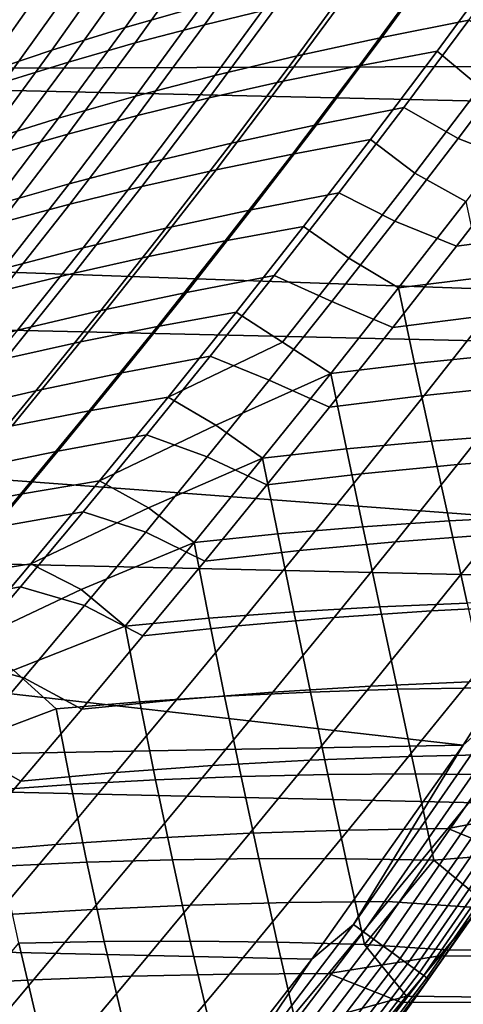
# Model space of a CAD drawing. Header units: metres. Extents: x -28 to 70, y -218 to 27.
# Tile 140 of 246: x 20.33 to 22.41, y -16.28 to -11.66. Entities that reach past the tile are written whole.
import ezdxf

# ---------------------------------------------------------------- set-up
doc = ezdxf.new("R2010")
doc.units = ezdxf.units.M
doc.layers.add('solid_10_261_002_XXX', color=7, linetype='CONTINUOUS')

msp = doc.modelspace()

# ---------------------------------------------------------------- linework, layer by layer
at = {"layer": 'solid_10_261_002_XXX'}
for points in [[(24.698545, -12.092615, -5), (-25.223248, -10.956131, -5), (-25.695839, -9.796626, -5), (25.223248, -10.956131, -5)], [(24.249321, -11.873092), (24.764519, -10.757211), (19.55442, -10.080904), (19.052479, -11.000106)], [(24.122406, -13.204515, -5), (-24.698545, -12.092615, -5), (-25.223248, -10.956131, -5), (24.698545, -12.092615, -5)], [(24.249321, -11.873092), (19.052479, -11.000106), (18.507654, -11.893956)], [(20.164803, -11.240641, 134.622559), (19.851862, -11.702017, 134.338013), (20.14912, -11.58488, 133.990875), (20.459957, -11.126469, 134.272552)], [(20.005266, -11.706067, 93.95034), (20.319857, -11.245193, 93.663559), (20.59363, -11.149013, 93.975754), (20.281073, -11.606799, 94.259827)], [(21.132269, -11.25815, 133.039825), (20.82247, -11.696329, 132.753525), (21.180536, -11.59484, 132.472809), (21.488836, -11.158455, 132.756805)], [(21.193804, -11.683638, 95.655418), (21.504219, -11.2475, 95.367783), (21.837912, -11.16795, 95.608269), (21.528891, -11.60233, 95.89389)], [(20.78974, -11.362576, 133.340546), (20.478243, -11.802771, 133.051712), (20.82247, -11.696329, 132.753525), (21.132269, -11.25815, 133.039825)], [(20.869276, -11.769384, 95.401794), (21.181236, -11.331284, 95.111938), (21.504219, -11.2475, 95.367783), (21.193804, -11.683638, 95.655418)], [(22.331795, -11.321682, 131.745392), (22.02548, -11.743083, 131.456421), (22.433985, -11.662644, 131.257065), (22.739231, -11.241597, 131.544479)], [(20.461863, -11.471585, 133.657944), (20.148455, -11.914, 133.366364), (20.478243, -11.802771, 133.051712), (20.78974, -11.362576, 133.340546)], [(20.555748, -11.859438, 95.133774), (20.869419, -11.419181, 94.841492), (21.181236, -11.331284, 95.111938), (20.869276, -11.769384, 95.401794)], [(21.935799, -11.407357, 131.967743), (21.628273, -11.829384, 131.676956), (22.02548, -11.743083, 131.456421), (22.331795, -11.321682, 131.745392)], [(21.551847, -11.498463, 132.210556), (21.242949, -11.921372, 131.917694), (21.628273, -11.829384, 131.676956), (21.935799, -11.407357, 131.967743)], [(21.919178, -11.876219, 96.617264), (22.228975, -11.453563, 96.32238), (22.59309, -11.386367, 96.510902), (22.284443, -11.808403, 96.80426)], [(22.59309, -11.386367, 96.510902), (22.789759, -11.567114, 96.847351), (22.486267, -11.976955, 97.141319), (22.284443, -11.808403, 96.80426)], [(20.253658, -11.953667, 94.852104), (20.569221, -11.51107, 94.55719), (20.869419, -11.419181, 94.841492), (20.555748, -11.859438, 95.133774)], [(21.563023, -11.9491, 96.413094), (21.874094, -11.525595, 96.116463), (22.228975, -11.453563, 96.32238), (21.919178, -11.876219, 96.617264)], [(20.14912, -11.58488, 133.990875), (19.833569, -12.029696, 133.696304), (20.148455, -11.914, 133.366364), (20.461863, -11.471585, 133.657944)], [(21.180536, -11.59484, 132.472809), (20.87009, -12.018876, 132.177643), (21.242949, -11.921372, 131.917694), (21.551847, -11.498463, 132.210556)], [(19.963419, -12.051904, 94.557571), (20.281073, -11.606799, 94.259827), (20.569221, -11.51107, 94.55719), (20.253658, -11.953667, 94.852104)], [(21.216406, -12.026904, 96.192497), (21.528891, -11.60233, 95.89389), (21.874094, -11.525595, 96.116463), (21.563023, -11.9491, 96.413094)], [(20.82247, -11.696329, 132.753525), (20.510284, -12.121723, 132.455795), (20.87009, -12.018876, 132.177643), (21.180536, -11.59484, 132.472809)], [(20.879755, -12.109488, 95.95623), (21.193804, -11.683638, 95.655418), (21.528891, -11.60233, 95.89389), (21.216406, -12.026904, 96.192497)], [(20.553501, -12.196712, 95.705032), (20.869276, -11.769384, 95.401794), (21.193804, -11.683638, 95.655418), (20.879755, -12.109488, 95.95623)], [(22.02548, -11.743083, 131.456421), (21.718994, -12.153092, 131.157364), (22.128706, -12.072719, 130.959717), (22.433985, -11.662644, 131.257065)], [(22.433985, -11.662644, 131.257065), (22.128706, -12.072719, 130.959717), (22.383432, -12.218033, 130.618546), (22.681641, -11.820874, 130.914291)], [(20.478243, -11.802771, 133.051712), (20.164114, -12.22974, 132.751175), (20.510284, -12.121723, 132.455795), (20.82247, -11.696329, 132.753525)], [(20.23807, -12.288432, 95.439659), (20.555748, -11.859438, 95.133774), (20.869276, -11.769384, 95.401794), (20.553501, -12.196712, 95.705032)], [(21.628273, -11.829384, 131.676956), (21.320414, -12.239585, 131.375916), (21.718994, -12.153092, 131.157364), (22.02548, -11.743083, 131.456421)], [(20.148455, -11.914, 133.366364), (19.832161, -12.342747, 133.062759), (20.164114, -12.22974, 132.751175), (20.478243, -11.802771, 133.051712)], [(21.606476, -12.290871, 96.925644), (21.919178, -11.876219, 96.617264), (22.284443, -11.808403, 96.80426), (21.972946, -12.22294, 97.111053)], [(22.284443, -11.808403, 96.80426), (22.486267, -11.976955, 97.141319), (22.18014, -12.380572, 97.448685), (21.972946, -12.22294, 97.111053)], [(22.681641, -11.820874, 130.914291), (22.383432, -12.218033, 130.618546), (22.676929, -12.331861, 130.326874), (22.979166, -11.931007, 130.631119)], [(23.683657, -12.964706), (24.249321, -11.873092), (18.507654, -11.893956), (17.920586, -12.761367)], [(19.933893, -12.384507, 95.160858), (20.253658, -11.953667, 94.852104), (20.555748, -11.859438, 95.133774), (20.23807, -12.288432, 95.439659)], [(21.242949, -11.921372, 131.917694), (20.933537, -12.33201, 131.614395), (21.320414, -12.239585, 131.375916), (21.628273, -11.829384, 131.676956)], [(21.248966, -12.36408, 96.723312), (21.563023, -11.9491, 96.413094), (21.919178, -11.876219, 96.617264), (21.606476, -12.290871, 96.925644)], [(20.87009, -12.018876, 132.177643), (20.558937, -12.430185, 131.871796), (20.933537, -12.33201, 131.614395), (21.242949, -11.921372, 131.917694)], [(20.900843, -12.442422, 96.504799), (21.216406, -12.026904, 96.192497), (21.563023, -11.9491, 96.413094), (21.248966, -12.36408, 96.723312)], [(22.486267, -11.976955, 97.141319), (22.731077, -12.103502, 97.428116), (22.418867, -12.512989, 97.74688), (22.18014, -12.380572, 97.448685)], [(20.510284, -12.121723, 132.455795), (20.197187, -12.533926, 132.147141), (20.558937, -12.430185, 131.871796), (20.87009, -12.018876, 132.177643)], [(20.562521, -12.525743, 96.270866), (20.879755, -12.109488, 95.95623), (21.216406, -12.026904, 96.192497), (20.900843, -12.442422, 96.504799)], [(23.496506, -14.288569, -5), (-24.122406, -13.204515, -5), (-24.698545, -12.092615, -5), (24.122406, -13.204515, -5)], [(21.718994, -12.153092, 131.157364), (21.413334, -12.551739, 130.848511), (21.824362, -12.471851, 130.65271), (22.128706, -12.072719, 130.959717)], [(22.128706, -12.072719, 130.959717), (21.824362, -12.471851, 130.65271), (22.08647, -12.60526, 130.313599), (22.383432, -12.218033, 130.618546)], [(20.164114, -12.22974, 132.751175), (19.84886, -12.643047, 132.439438), (20.197187, -12.533926, 132.147141), (20.510284, -12.121723, 132.455795)], [(20.234421, -12.613894, 96.02224), (20.553501, -12.196712, 95.705032), (20.879755, -12.109488, 95.95623), (20.562521, -12.525743, 96.270866)], [(19.916964, -12.706726, 95.759674), (20.23807, -12.288432, 95.439659), (20.553501, -12.196712, 95.705032), (20.234421, -12.613894, 96.02224)], [(21.320414, -12.239585, 131.375916), (21.01325, -12.637981, 131.064911), (21.413334, -12.551739, 130.848511), (21.718994, -12.153092, 131.157364)], [(20.933537, -12.33201, 131.614395), (20.624676, -12.730389, 131.300934), (21.01325, -12.637981, 131.064911), (21.320414, -12.239585, 131.375916)], [(21.291121, -12.69839, 97.248322), (21.606476, -12.290871, 96.925644), (21.972946, -12.22294, 97.111053), (21.658794, -12.630909, 97.432144)], [(21.972946, -12.22294, 97.111053), (22.18014, -12.380572, 97.448685), (21.87149, -12.778896, 97.770325), (21.658794, -12.630909, 97.432144)], [(22.383432, -12.218033, 130.618546), (22.08647, -12.60526, 130.313599), (22.376217, -12.722991, 130.013138), (22.676929, -12.331861, 130.326874)], [(22.676929, -12.331861, 130.326874), (22.376217, -12.722991, 130.013138), (22.817213, -12.66465, 129.88591), (23.117105, -12.271944, 130.198746)], [(20.558937, -12.430185, 131.871796), (20.248171, -12.828766, 131.555588), (20.624676, -12.730389, 131.300934), (20.933537, -12.33201, 131.614395)], [(20.932247, -12.771351, 97.047859), (21.248966, -12.36408, 96.723312), (21.606476, -12.290871, 96.925644), (21.291121, -12.69839, 97.248322)], [(20.582584, -12.849636, 96.83149), (20.900843, -12.442422, 96.504799), (21.248966, -12.36408, 96.723312), (20.932247, -12.771351, 97.047859)], [(22.18014, -12.380572, 97.448685), (22.418867, -12.512989, 97.74688), (22.103983, -12.918015, 98.080986), (21.87149, -12.778896, 97.770325)], [(20.197187, -12.533926, 132.147141), (19.884302, -12.932921, 131.827896), (20.248171, -12.828766, 131.555588), (20.558937, -12.430185, 131.871796)], [(20.242548, -12.93309, 96.599953), (20.562521, -12.525743, 96.270866), (20.900843, -12.442422, 96.504799), (20.582584, -12.849636, 96.83149)], [(21.413334, -12.551739, 130.848511), (21.109032, -12.939507, 130.529877), (21.521456, -12.860516, 130.33606), (21.824362, -12.471851, 130.65271)], [(21.824362, -12.471851, 130.65271), (21.521456, -12.860516, 130.33606), (21.791172, -12.983014, 129.999435), (22.08647, -12.60526, 130.313599)], [(22.103983, -12.918015, 98.080986), (22.418867, -12.512989, 97.74688), (22.496035, -12.869409, 98.209862)], [(19.91255, -13.021557, 96.353996), (20.234421, -12.613894, 96.02224), (20.562521, -12.525743, 96.270866), (20.242548, -12.93309, 96.599953)], [(21.01325, -12.637981, 131.064911), (20.707344, -13.025074, 130.743973), (21.109032, -12.939507, 130.529877), (21.413334, -12.551739, 130.848511)], [(22.08647, -12.60526, 130.313599), (21.791172, -12.983014, 129.999435), (22.077446, -13.104867, 129.68988), (22.376217, -12.722991, 130.013138)], [(20.624676, -12.730389, 131.300934), (20.31695, -13.117018, 130.977356), (20.707344, -13.025074, 130.743973), (21.01325, -12.637981, 131.064911)], [(20.97337, -13.09965, 97.586113), (21.291121, -12.69839, 97.248322), (21.658794, -12.630909, 97.432144), (21.342176, -13.033238, 97.768394)], [(21.658794, -12.630909, 97.432144), (21.87149, -12.778896, 97.770325), (21.560436, -13.172858, 98.107117), (21.342176, -13.033238, 97.768394)], [(20.613182, -13.171724, 97.387489), (20.932247, -12.771351, 97.047859), (21.291121, -12.69839, 97.248322), (20.97337, -13.09965, 97.586113)], [(22.376217, -12.722991, 130.013138), (22.077446, -13.104867, 129.68988), (22.519243, -13.04841, 129.563583), (22.817213, -12.66465, 129.88591)], [(20.248171, -12.828766, 131.555588), (19.938404, -13.215138, 131.22905), (20.31695, -13.117018, 130.977356), (20.624676, -12.730389, 131.300934)], [(23.069201, -14.028943), (23.683657, -12.964706), (17.920586, -12.761367), (17.293161, -13.599475)], [(20.262018, -13.2493, 97.173256), (20.582584, -12.849636, 96.83149), (20.932247, -12.771351, 97.047859), (20.613182, -13.171724, 97.387489)], [(21.87149, -12.778896, 97.770325), (22.103983, -12.918015, 98.080986), (21.786489, -13.319593, 98.43145), (21.560436, -13.172858, 98.107117)], [(19.920288, -13.33222, 96.944138), (20.242548, -12.93309, 96.599953), (20.582584, -12.849636, 96.83149), (20.262018, -13.2493, 97.173256)], [(21.109032, -12.939507, 130.529877), (20.806585, -13.316922, 130.201477), (21.220457, -13.239217, 130.00975), (21.521456, -12.860516, 130.33606)], [(21.521456, -12.860516, 130.33606), (21.220457, -13.239217, 130.00975), (21.497953, -13.351761, 129.676041), (21.791172, -12.983014, 129.999435)], [(22.103983, -12.918015, 98.080986), (22.496035, -12.869409, 98.209862), (22.577969, -13.233068, 98.669601), (22.178953, -13.273214, 98.559944)], [(21.786489, -13.319593, 98.43145), (22.103983, -12.918015, 98.080986), (22.178953, -13.273214, 98.559944)], [(20.707344, -13.025074, 130.743973), (20.403219, -13.401399, 130.413101), (20.806585, -13.316922, 130.201477), (21.109032, -12.939507, 130.529877)], [(20.31695, -13.117018, 130.977356), (20.01091, -13.492447, 130.643677), (20.403219, -13.401399, 130.413101), (20.707344, -13.025074, 130.743973)], [(21.791172, -12.983014, 129.999435), (21.497953, -13.351761, 129.676041), (21.780962, -13.477981, 129.356918), (22.077446, -13.104867, 129.68988)], [(22.519243, -13.04841, 129.563583), (22.223515, -13.423696, 129.231567), (22.673761, -13.376763, 129.129395), (22.96895, -12.999147, 129.460953)], [(20.653484, -13.495509, 97.939842), (20.97337, -13.09965, 97.586113), (21.342176, -13.033238, 97.768394), (21.023287, -13.430841, 98.120697)], [(21.023287, -13.430841, 98.120697), (21.342176, -13.033238, 97.768394), (21.560436, -13.172858, 98.107117)], [(22.077446, -13.104867, 129.68988), (21.780962, -13.477981, 129.356918), (22.223515, -13.423696, 129.231567), (22.519243, -13.04841, 129.563583)], [(20.292095, -13.566001, 97.742973), (20.613182, -13.171724, 97.387489), (20.97337, -13.09965, 97.586113), (20.653484, -13.495509, 97.939842)], [(22.821917, -15.343076, -5), (-23.496506, -14.288569, -5), (-24.122406, -13.204515, -5), (23.496506, -14.288569, -5)], [(19.939528, -13.642156, 97.530815), (20.262018, -13.2493, 97.173256), (20.613182, -13.171724, 97.387489), (20.292095, -13.566001, 97.742973)], [(21.023287, -13.430841, 98.120697), (21.560436, -13.172858, 98.107117), (21.786489, -13.319593, 98.43145), (21.247154, -13.563225, 98.459999)], [(20.806585, -13.316922, 130.201477), (20.506405, -13.684535, 129.863098), (20.921757, -13.608491, 129.673584), (21.220457, -13.239217, 130.00975)], [(21.220457, -13.239217, 130.00975), (20.921757, -13.608491, 129.673584), (21.207012, -13.712044, 129.342834), (21.497953, -13.351761, 129.676041)], [(22.178953, -13.273214, 98.559944), (22.577969, -13.233068, 98.669601), (22.663164, -13.606531, 99.128502), (22.258327, -13.637356, 99.037666)], [(21.786489, -13.319593, 98.43145), (22.178953, -13.273214, 98.559944), (22.258327, -13.637356, 99.037666), (21.859324, -13.674579, 98.92775)], [(20.403219, -13.401399, 130.413101), (20.101305, -13.767525, 130.072113), (20.506405, -13.684535, 129.863098), (20.806585, -13.316922, 130.201477)], [(21.497953, -13.351761, 129.676041), (21.207012, -13.712044, 129.342834), (21.48682, -13.842935, 129.013306), (21.780962, -13.477981, 129.356918)], [(21.247154, -13.563225, 98.459999), (21.786489, -13.319593, 98.43145), (21.466669, -13.718157, 98.799416)], [(21.466669, -13.718157, 98.799416), (21.786489, -13.319593, 98.43145), (21.859324, -13.674579, 98.92775)], [(22.673761, -13.376763, 129.129395), (22.380798, -13.746686, 128.787231), (22.83827, -13.709793, 128.709045), (23.130993, -13.337211, 129.051285)], [(22.223515, -13.423696, 129.231567), (21.930084, -13.791073, 128.888931), (22.380798, -13.746686, 128.787231), (22.673761, -13.376763, 129.129395)], [(20.01091, -13.492447, 130.643677), (19.707008, -13.857262, 130.299667), (20.101305, -13.767525, 130.072113), (20.403219, -13.401399, 130.413101)], [(20.331795, -13.886466, 98.310608), (20.653484, -13.495509, 97.939842), (21.023287, -13.430841, 98.120697), (20.702444, -13.824198, 98.490158)], [(20.702444, -13.824198, 98.490158), (21.023287, -13.430841, 98.120697), (21.247154, -13.563225, 98.459999)], [(21.780962, -13.477981, 129.356918), (21.48682, -13.842935, 129.013306), (21.930084, -13.791073, 128.888931), (22.223515, -13.423696, 129.231567)], [(19.969339, -13.954698, 98.115402), (20.292095, -13.566001, 97.742973), (20.653484, -13.495509, 97.939842), (20.331795, -13.886466, 98.310608)], [(20.702444, -13.824198, 98.490158), (21.247154, -13.563225, 98.459999), (21.466669, -13.718157, 98.799416), (20.932035, -13.950097, 98.830177)], [(22.406631, -15.064619), (23.069201, -14.028943), (17.293161, -13.599475), (16.626568, -14.406844)], [(20.506405, -13.684535, 129.863098), (20.208553, -14.043035, 129.513718), (20.625414, -13.968998, 129.326599), (20.921757, -13.608491, 129.673584)], [(20.921757, -13.608491, 129.673584), (20.625414, -13.968998, 129.326599), (20.918335, -14.064485, 128.998779), (21.207012, -13.712044, 129.342834)], [(22.258327, -13.637356, 99.037666), (22.663164, -13.606531, 99.128502), (22.750343, -13.991138, 99.589455), (22.340841, -14.012011, 99.516846)], [(21.466669, -13.718157, 98.799416), (21.859324, -13.674579, 98.92775), (21.936451, -14.039394, 99.425011), (21.537678, -14.073256, 99.314583)], [(21.859324, -13.674579, 98.92775), (22.258327, -13.637356, 99.037666), (22.340841, -14.012011, 99.516846), (21.936451, -14.039394, 99.425011)], [(20.101305, -13.767525, 130.072113), (19.801674, -14.124166, 129.71994), (20.208553, -14.043035, 129.513718), (20.506405, -13.684535, 129.863098)], [(21.207012, -13.712044, 129.342834), (20.918335, -14.064485, 128.998779), (21.194998, -14.200354, 128.657959), (21.48682, -13.842935, 129.013306)], [(20.932035, -13.950097, 98.830177), (21.466669, -13.718157, 98.799416), (21.145025, -14.113564, 99.186203)], [(21.145025, -14.113564, 99.186203), (21.466669, -13.718157, 98.799416), (21.537678, -14.073256, 99.314583)], [(22.380798, -13.746686, 128.787231), (22.090048, -14.109468, 128.433411), (22.54767, -14.075367, 128.355118), (22.83827, -13.709793, 128.709045)], [(21.930084, -13.791073, 128.888931), (21.638931, -14.151133, 128.534637), (22.090048, -14.109468, 128.433411), (22.380798, -13.746686, 128.787231)], [(21.48682, -13.842935, 129.013306), (21.194998, -14.200354, 128.657959), (21.638931, -14.151133, 128.534637), (21.930084, -13.791073, 128.888931)], [(20.008713, -14.272662, 98.699799), (20.331795, -13.886466, 98.310608), (20.702444, -13.824198, 98.490158), (20.380083, -14.213356, 98.878143)], [(20.380083, -14.213356, 98.878143), (20.702444, -13.824198, 98.490158), (20.932035, -13.950097, 98.830177)], [(19.645288, -14.338046, 98.50618), (19.969339, -13.954698, 98.115402), (20.331795, -13.886466, 98.310608), (20.008713, -14.272662, 98.699799)], [(20.380083, -14.213356, 98.878143), (20.932035, -13.950097, 98.830177), (21.145025, -14.113564, 99.186203), (20.61553, -14.333411, 99.218925)], [(20.208553, -14.043035, 129.513718), (19.913008, -14.393145, 129.152161), (20.331402, -14.321433, 128.96759), (20.625414, -13.968998, 129.326599)], [(20.625414, -13.968998, 129.326599), (20.331402, -14.321433, 128.96759), (20.631903, -14.409709, 128.642807), (20.918335, -14.064485, 128.998779)], [(22.340841, -14.012011, 99.516846), (22.750343, -13.991138, 99.589455), (22.83828, -14.387482, 100.055626), (22.425278, -14.398034, 100.000458)], [(21.537678, -14.073256, 99.314583), (21.936451, -14.039394, 99.425011), (22.016661, -14.41515, 99.926018), (21.612921, -14.438806, 99.832909)], [(21.936451, -14.039394, 99.425011), (22.340841, -14.012011, 99.516846), (22.425278, -14.398034, 100.000458), (22.016661, -14.41515, 99.926018)], [(22.583776, -14.90742, -0.003646), (23.069201, -14.028943), (22.406631, -15.064619)], [(20.918335, -14.064485, 128.998779), (20.631903, -14.409709, 128.642807), (20.905474, -14.550868, 128.28978), (21.194998, -14.200354, 128.657959)], [(21.145025, -14.113564, 99.186203), (21.537678, -14.073256, 99.314583), (21.612921, -14.438806, 99.832909), (21.214556, -14.468978, 99.721748)], [(22.090048, -14.109468, 128.433411), (21.801498, -14.46566, 128.066925), (22.259188, -14.434445, 127.988541), (22.54767, -14.075367, 128.355118)], [(22.54767, -14.075367, 128.355118), (22.259188, -14.434445, 127.988541), (22.722439, -14.41081, 127.93325), (23.011116, -14.048835, 128.300598)], [(20.61553, -14.333411, 99.218925), (21.145025, -14.113564, 99.186203), (20.822062, -14.505644, 99.593132)], [(20.822062, -14.505644, 99.593132), (21.145025, -14.113564, 99.186203), (21.214556, -14.468978, 99.721748)], [(21.638931, -14.151133, 128.534637), (21.350039, -14.504465, 128.167603), (21.801498, -14.46566, 128.066925), (22.090048, -14.109468, 128.433411)], [(21.194998, -14.200354, 128.657959), (20.905474, -14.550868, 128.28978), (21.350039, -14.504465, 128.167603), (21.638931, -14.151133, 128.534637)], [(19.684647, -14.654222, 99.10881), (20.008713, -14.272662, 98.699799), (20.380083, -14.213356, 98.878143), (20.056652, -14.598346, 99.286018)], [(20.056652, -14.598346, 99.286018), (20.380083, -14.213356, 98.878143), (20.61553, -14.333411, 99.218925)], [(22.099781, -16.366096, -5), (-22.821917, -15.343076, -5), (-23.496506, -14.288569, -5), (22.821917, -15.343076, -5)], [(19.913008, -14.393145, 129.152161), (19.619747, -14.735585, 128.777191), (20.039703, -14.666488, 128.595398), (20.331402, -14.321433, 128.96759)], [(20.331402, -14.321433, 128.96759), (20.039703, -14.666488, 128.595398), (20.347692, -14.748344, 128.273834), (20.631903, -14.409709, 128.642807)], [(20.056652, -14.598346, 99.286018), (20.61553, -14.333411, 99.218925), (20.822062, -14.505644, 99.593132), (20.298119, -14.713074, 99.627495)], [(22.406631, -15.064619), (16.626568, -14.406844), (15.922037, -15.181835)], [(20.631903, -14.409709, 128.642807), (20.347692, -14.748344, 128.273834), (20.618229, -14.895103, 127.907639), (20.905474, -14.550868, 128.28978)], [(21.612921, -14.438806, 99.832909), (22.016661, -14.41515, 99.926018), (22.099009, -14.802053, 100.433655), (21.691463, -14.815273, 100.357086)], [(22.259188, -14.434445, 127.988541), (21.972816, -14.787539, 127.608276), (22.435772, -14.766804, 127.552223), (22.722439, -14.41081, 127.93325)], [(22.016661, -14.41515, 99.926018), (22.425278, -14.398034, 100.000458), (22.510689, -14.795363, 100.491585), (22.099009, -14.802053, 100.433655)], [(21.214556, -14.468978, 99.721748), (21.612921, -14.438806, 99.832909), (21.691463, -14.815273, 100.357086), (21.288542, -14.835014, 100.262459)], [(21.801498, -14.46566, 128.066925), (21.515137, -14.815817, 127.686707), (21.972816, -14.787539, 127.608276), (22.259188, -14.434445, 127.988541)], [(20.298119, -14.713074, 99.627495), (20.822062, -14.505644, 99.593132), (20.89073, -14.861266, 100.15036), (20.498516, -14.894019, 100.021362)], [(20.905474, -14.550868, 128.28978), (20.618229, -14.895103, 127.907639), (21.063389, -14.851663, 127.786751), (21.350039, -14.504465, 128.167603)], [(20.822062, -14.505644, 99.593132), (21.214556, -14.468978, 99.721748), (21.288542, -14.835014, 100.262459), (20.89073, -14.861266, 100.15036)], [(21.350039, -14.504465, 128.167603), (21.063389, -14.851663, 127.786751), (21.515137, -14.815817, 127.686707), (21.801498, -14.46566, 128.066925)], [(20.039703, -14.666488, 128.595398), (19.75029, -15.004854, 128.208862), (20.065687, -15.081015, 127.89077), (20.347692, -14.748344, 128.273834)], [(19.732819, -14.978974, 99.715004), (20.298119, -14.713074, 99.627495), (20.498516, -14.894019, 100.021362), (19.980711, -15.088579, 100.056816)], [(20.347692, -14.748344, 128.273834), (20.065687, -15.081015, 127.89077), (20.333244, -15.233686, 127.510445), (20.618229, -14.895103, 127.907639)], [(21.972816, -14.787539, 127.608276), (21.688545, -15.135161, 127.213341), (22.151119, -15.117285, 127.15654), (22.435772, -14.766804, 127.552223)], [(22.435772, -14.766804, 127.552223), (22.151119, -15.117285, 127.15654), (22.618025, -15.106816, 127.122078), (22.903351, -14.753586, 127.51931)], [(21.063389, -14.851663, 127.786751), (20.778965, -15.193316, 127.391022), (21.230947, -15.16049, 127.29174), (21.515137, -14.815817, 127.686707)], [(21.515137, -14.815817, 127.686707), (21.230947, -15.16049, 127.29174), (21.688545, -15.135161, 127.213341), (21.972816, -14.787539, 127.608276)], [(21.288542, -14.835014, 100.262459), (21.691463, -14.815273, 100.357086), (21.772947, -15.201998, 100.889557), (21.366623, -15.211273, 100.810623)], [(21.691463, -14.815273, 100.357086), (22.099009, -14.802053, 100.433655), (22.183142, -15.199164, 100.950539), (21.772947, -15.201998, 100.889557)], [(22.099009, -14.802053, 100.433655), (22.510689, -14.795363, 100.491585), (22.596725, -15.202767, 100.993019), (22.183142, -15.199164, 100.950539)], [(20.618229, -14.895103, 127.907639), (20.333244, -15.233686, 127.510445), (20.778965, -15.193316, 127.391022), (21.063389, -14.851663, 127.786751)], [(20.498516, -14.894019, 100.021362), (20.89073, -14.861266, 100.15036), (20.964643, -15.226999, 100.714294), (20.567492, -15.249183, 100.601105)], [(20.89073, -14.861266, 100.15036), (21.288542, -14.835014, 100.262459), (21.366623, -15.211273, 100.810623), (20.964643, -15.226999, 100.714294)], [(19.980711, -15.088579, 100.056816), (20.498516, -14.894019, 100.021362), (20.567492, -15.249183, 100.601105), (20.175646, -15.277831, 100.471619)], [(21.892218, -15.905626, -0.003646), (22.583776, -14.90742, -0.003646), (22.406631, -15.064619)], [(21.940311, -15.940569, -0.014544), (22.63339, -14.94017, -0.014544), (22.583776, -14.90742, -0.003646), (21.892218, -15.905626, -0.003646)], [(21.986992, -15.974484, -0.032535), (22.681543, -14.971956, -0.032535), (22.63339, -14.94017, -0.014544), (21.940311, -15.940569, -0.014544)], [(22.031572, -16.006874, -0.057356), (22.727535, -15.002315, -0.057356), (22.681543, -14.971956, -0.032535), (21.986992, -15.974484, -0.032535)], [(22.073406, -16.03727, -0.088645), (22.770689, -15.030801, -0.088645), (22.727535, -15.002315, -0.057356), (22.031572, -16.006874, -0.057356)], [(22.111881, -16.065222, -0.125945), (22.810379, -15.056999, -0.125945), (22.770689, -15.030801, -0.088645), (22.073406, -16.03727, -0.088645)], [(22.146433, -16.090324, -0.16871), (22.846022, -15.080527, -0.16871), (22.810379, -15.056999, -0.125945), (22.111881, -16.065222, -0.125945)], [(21.697809, -16.068729), (22.406631, -15.064619), (15.922037, -15.181835), (15.181835, -15.922037)], [(20.065687, -15.081015, 127.89077), (19.78586, -15.408347, 127.492546), (20.050499, -15.567244, 127.097099), (20.333244, -15.233686, 127.510445)], [(21.892218, -15.905626, -0.003646), (22.406631, -15.064619), (21.697809, -16.068729)], [(22.151119, -15.117285, 127.15654), (21.868479, -15.462719, 126.745239), (22.334612, -15.45486, 126.709236), (22.618025, -15.106816, 127.122078)], [(22.176558, -16.112211, -0.216316), (22.877098, -15.101041, -0.216316), (22.846022, -15.080527, -0.16871), (22.146433, -16.090324, -0.16871)], [(22.201815, -16.130562, -0.268066), (22.903154, -15.118239, -0.268066), (22.877098, -15.101041, -0.216316), (22.176558, -16.112211, -0.216316)], [(22.618025, -15.106816, 127.122078), (22.334612, -15.45486, 126.709236), (22.869364, -15.354647, 126.815414), (23.070412, -15.106735, 127.106735)], [(21.230947, -15.16049, 127.29174), (20.948921, -15.500228, 126.880989), (21.406374, -15.477818, 126.802719), (21.688545, -15.135161, 127.213341)], [(21.688545, -15.135161, 127.213341), (21.406374, -15.477818, 126.802719), (21.868479, -15.462719, 126.745239), (22.151119, -15.117285, 127.15654)], [(22.221836, -16.145109, -0.323206), (22.923809, -15.131873, -0.323206), (22.903154, -15.118239, -0.268066), (22.201815, -16.130562, -0.268066)], [(22.23633, -16.15564, -0.380929), (22.938759, -15.141743, -0.380929), (22.923809, -15.131873, -0.323206), (22.221836, -16.145109, -0.323206)], [(22.245083, -16.161999, -0.440391), (22.947788, -15.147702, -0.440391), (22.938759, -15.141743, -0.380929), (22.23633, -16.15564, -0.380929)], [(22.245083, -16.161999, -0.440391), (22.821844, -15.343189, -0.5), (22.947788, -15.147702, -0.440391)], [(20.333244, -15.233686, 127.510445), (20.050499, -15.567244, 127.097099), (20.496754, -15.530013, 126.979347), (20.778965, -15.193316, 127.391022)], [(20.778965, -15.193316, 127.391022), (20.496754, -15.530013, 126.979347), (20.948921, -15.500228, 126.880989), (21.230947, -15.16049, 127.29174)], [(21.772947, -15.201998, 100.889557), (22.183142, -15.199164, 100.950539), (22.268875, -15.60474, 101.479385), (21.857176, -15.597539, 101.432869)], [(22.183142, -15.199164, 100.950539), (22.596725, -15.202767, 100.993019), (22.697409, -15.56902, 101.445892), (22.268875, -15.60474, 101.479385)], [(20.567492, -15.249183, 100.601105), (20.964643, -15.226999, 100.714294), (21.043583, -15.601979, 101.287148), (20.642633, -15.613674, 101.18898)], [(20.964643, -15.226999, 100.714294), (21.366623, -15.211273, 100.810623), (21.448587, -15.596609, 101.368614), (21.043583, -15.601979, 101.287148)], [(21.366623, -15.211273, 100.810623), (21.772947, -15.201998, 100.889557), (21.857176, -15.597539, 101.432869), (21.448587, -15.596609, 101.368614)], [(20.175646, -15.277831, 100.471619), (20.567492, -15.249183, 100.601105), (20.642633, -15.613674, 101.18898), (20.246208, -15.631722, 101.074615)], [(21.332174, -17.354755, -5), (-22.099781, -16.366096, -5), (-22.821917, -15.343076, -5), (22.099781, -16.366096, -5)], [(22.821844, -15.343189, -0.5), (22.099854, -16.366016, -0.5), (22.099781, -16.366096, -5), (22.821917, -15.343076, -5)], [(22.245083, -16.161999, -0.440391), (22.099854, -16.366016, -0.5), (22.821844, -15.343189, -0.5)], [(22.334612, -15.45486, 126.709236), (22.673403, -15.595068, 126.521736), (22.869364, -15.354647, 126.815414)], [(20.948921, -15.500228, 126.880989), (20.669292, -15.835222, 126.453354), (21.126532, -15.815669, 126.375374), (21.406374, -15.477818, 126.802719)], [(21.406374, -15.477818, 126.802719), (21.126532, -15.815669, 126.375374), (21.588091, -15.803226, 126.317307), (21.868479, -15.462719, 126.745239)], [(21.868479, -15.462719, 126.745239), (21.588091, -15.803226, 126.317307), (22.053352, -15.797799, 126.279816), (22.334612, -15.45486, 126.709236)], [(22.334612, -15.45486, 126.709236), (22.053352, -15.797799, 126.279816), (22.482891, -15.82797, 126.226013), (22.673403, -15.595068, 126.521736)], [(20.496754, -15.530013, 126.979347), (20.216988, -15.861979, 126.550591), (20.669292, -15.835222, 126.453354), (20.948921, -15.500228, 126.880989)], [(22.482891, -15.82797, 126.226013), (22.297455, -16.053396, 125.928474), (68.738998, -16.095184, 125.872032), (68.738998, -15.493997, 126.646584)], [(20.050499, -15.567244, 127.097099), (19.770233, -15.896029, 126.666428), (20.216988, -15.861979, 126.550591), (20.496754, -15.530013, 126.979347)], [(22.268875, -15.60474, 101.479385), (22.697409, -15.56902, 101.445892), (22.507202, -15.800764, 101.738846)], [(20.246208, -15.631722, 101.074615), (20.642633, -15.613674, 101.18898), (20.723925, -15.986053, 101.78688), (20.324041, -15.99379, 101.686806)], [(20.642633, -15.613674, 101.18898), (21.043583, -15.601979, 101.287148), (21.127552, -15.984461, 101.870987), (20.723925, -15.986053, 101.78688)], [(21.043583, -15.601979, 101.287148), (21.448587, -15.596609, 101.368614), (21.534464, -15.988965, 101.938652), (21.127552, -15.984461, 101.870987)], [(21.448587, -15.596609, 101.368614), (21.857176, -15.597539, 101.432869), (21.944197, -15.999514, 101.989372), (21.534464, -15.988965, 101.938652)], [(21.857176, -15.597539, 101.432869), (22.268875, -15.60474, 101.479385), (21.944197, -15.999514, 101.989372)], [(22.268875, -15.60474, 101.479385), (22.507202, -15.800764, 101.738846), (22.321981, -16.02508, 102.033508), (21.944197, -15.999514, 101.989372)], [(21.588091, -15.803226, 126.317307), (21.31064, -16.138254, 125.871658), (21.774929, -16.135065, 125.832787), (22.053352, -15.797799, 126.279816)], [(22.053352, -15.797799, 126.279816), (21.774929, -16.135065, 125.832787), (22.297455, -16.053396, 125.928474), (22.482891, -15.82797, 126.226013)], [(22.321981, -16.02508, 102.033508), (22.507202, -15.800764, 101.738846), (54.200001, -16.06415, 102.086014)], [(20.216988, -15.861979, 126.550591), (19.940393, -16.188728, 126.1035), (20.392773, -16.164967, 126.007629), (20.669292, -15.835222, 126.453354)], [(20.669292, -15.835222, 126.453354), (20.392773, -16.164967, 126.007629), (20.849722, -16.148182, 125.930138), (21.126532, -15.815669, 126.375374)], [(21.126532, -15.815669, 126.375374), (20.849722, -16.148182, 125.930138), (21.31064, -16.138254, 125.871658), (21.588091, -15.803226, 126.317307)], [(20.944098, -17.039499), (21.697809, -16.068729), (15.181835, -15.922037), (14.406844, -16.626568)], [(21.15657, -16.871801, -0.003646), (21.892218, -15.905626, -0.003646), (21.697809, -16.068729)], [(21.203049, -16.908867, -0.014544), (21.940311, -15.940569, -0.014544), (21.892218, -15.905626, -0.003646), (21.15657, -16.871801, -0.003646)], [(20.324041, -15.99379, 101.686806), (20.723925, -15.986053, 101.78688), (20.812244, -16.363123, 102.39505), (20.409979, -16.361177, 102.308357)], [(20.723925, -15.986053, 101.78688), (21.127552, -15.984461, 101.870987), (21.217482, -16.370903, 102.466095), (20.812244, -16.363123, 102.39505)], [(21.127552, -15.984461, 101.870987), (21.534464, -15.988965, 101.938652), (21.625238, -16.384441, 102.521049), (21.217482, -16.370903, 102.466095)], [(21.248159, -16.944841, -0.032535), (21.986992, -15.974484, -0.032535), (21.940311, -15.940569, -0.014544), (21.203049, -16.908867, -0.014544)], [(21.291243, -16.9792, -0.057356), (22.031572, -16.006874, -0.057356), (21.986992, -15.974484, -0.032535), (21.248159, -16.944841, -0.032535)], [(20.011143, -16.365141, 102.206467), (20.324041, -15.99379, 101.686806), (20.409979, -16.361177, 102.308357)], [(21.331671, -17.01144, -0.088645), (22.073406, -16.03727, -0.088645), (22.031572, -16.006874, -0.057356), (21.291243, -16.9792, -0.057356)], [(21.534464, -15.988965, 101.938652), (21.944197, -15.999514, 101.989372), (22.141901, -16.242201, 102.329918), (21.625238, -16.384441, 102.521049)], [(21.944197, -15.999514, 101.989372), (22.321981, -16.02508, 102.033508), (22.141901, -16.242201, 102.329918)], [(22.321981, -16.02508, 102.033508), (54.200001, -16.06415, 102.086014), (54.200001, -16.629393, 102.888596), (22.141901, -16.242201, 102.329918)], [(21.15657, -16.871801, -0.003646), (21.697809, -16.068729), (20.944098, -17.039499)], [(21.368853, -17.04109, -0.125945), (22.111881, -16.065222, -0.125945), (22.073406, -16.03727, -0.088645), (21.331671, -17.01144, -0.088645)], [(21.402243, -17.067719, -0.16871), (22.146433, -16.090324, -0.16871), (22.111881, -16.065222, -0.125945), (21.368853, -17.04109, -0.125945)], [(21.774929, -16.135065, 125.832787), (22.117039, -16.271477, 125.629234), (22.297455, -16.053396, 125.928474)], [(22.297455, -16.053396, 125.928474), (22.117039, -16.271477, 125.629234), (68.738998, -16.095184, 125.872032)], [(21.431355, -17.090935, -0.216316), (22.176558, -16.112211, -0.216316), (22.146433, -16.090324, -0.16871), (21.402243, -17.067719, -0.16871)], [(21.455765, -17.110401, -0.268066), (22.201815, -16.130562, -0.268066), (22.176558, -16.112211, -0.216316), (21.431355, -17.090935, -0.216316)], [(22.117039, -16.271477, 125.629234), (21.941723, -16.482347, 125.328384), (68.738998, -16.657686, 125.068939), (68.738998, -16.095184, 125.872032)], [(19.940393, -16.188728, 126.1035), (19.667749, -16.509697, 125.63681), (20.120123, -16.488874, 125.54261), (20.392773, -16.164967, 126.007629)], [(20.392773, -16.164967, 126.007629), (20.120123, -16.488874, 125.54261), (20.576693, -16.474751, 125.465866), (20.849722, -16.148182, 125.930138)], [(20.849722, -16.148182, 125.930138), (20.576693, -16.474751, 125.465866), (21.036875, -16.467178, 125.407173), (21.31064, -16.138254, 125.871658)], [(21.31064, -16.138254, 125.871658), (21.036875, -16.467178, 125.407173), (21.50008, -16.466009, 125.367104), (21.774929, -16.135065, 125.832787)], [(21.475113, -17.125832, -0.323206), (22.221836, -16.145109, -0.323206), (22.201815, -16.130562, -0.268066), (21.455765, -17.110401, -0.268066)], [(21.489119, -17.137001, -0.380929), (22.23633, -16.15564, -0.380929), (22.221836, -16.145109, -0.323206), (21.475113, -17.125832, -0.323206)], [(21.497578, -17.143745, -0.440391), (22.245083, -16.161999, -0.440391), (22.23633, -16.15564, -0.380929), (21.489119, -17.137001, -0.380929)], [(21.497578, -17.143745, -0.440391), (22.099854, -16.366016, -0.5), (22.245083, -16.161999, -0.440391)], [(21.774929, -16.135065, 125.832787), (21.50008, -16.466009, 125.367104), (21.941723, -16.482347, 125.328384), (22.117039, -16.271477, 125.629234)], [(21.625238, -16.384441, 102.521049), (22.141901, -16.242201, 102.329918), (21.967104, -16.452318, 102.628052)], [(21.967104, -16.452318, 102.628052), (22.141901, -16.242201, 102.329918), (54.200001, -16.629393, 102.888596)]]:
    msp.add_3dface(points, dxfattribs=at)

doc.saveas('drawing.dxf')
